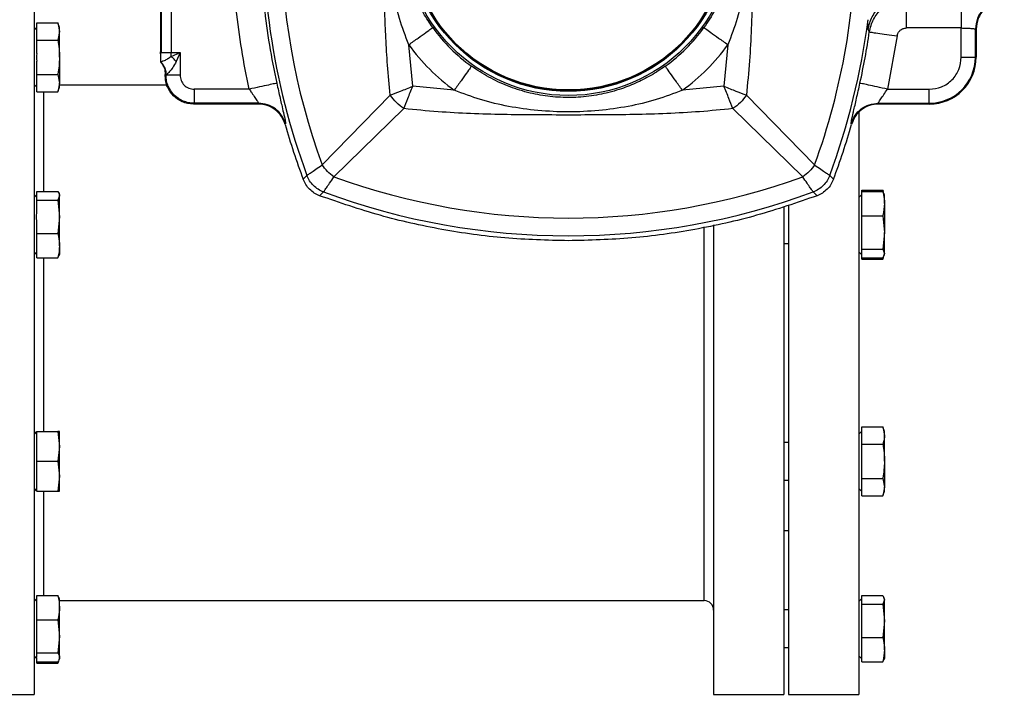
# Model space of a CAD drawing. Header units: millimetres. Extents: x 708 to 6010, y 131 to 3804.
# Tile 39 of 54: x 3967 to 4177, y 2430 to 2574. Entities that reach past the tile are written whole.
import ezdxf

# ---------------------------------------------------------------- set-up
doc = ezdxf.new("R2010")
doc.units = ezdxf.units.MM

msp = doc.modelspace()

# ---------------------------------------------------------------- linework, layer by layer
at = {"color": 7, "linetype": 'Continuous', "lineweight": 25}
for p, q in [((3970.09, 2579.71), (3970.09, 2429.71)), ((3997.09, 2577.28), (3997.09, 2566.84)), ((3997.21, 2577.22), (3997.21, 2566.71)), ((3999.34, 2575.89), (3999.34, 2566.71)), ((3970.69, 2572.11), (3970.09, 2571.51)), ((3970.69, 2571.6), (3970.69, 2573.04)), ((3970.69, 2573.04), (3975.18, 2573.04)), ((3970.69, 2570.8), (3970.69, 2571.6)), ((3975.54, 2572.06), (3975.18, 2573.04)), ((3975.18, 2573.04), (3975.54, 2571.2)), ((3975.54, 2571.2), (3975.18, 2569.37)), ((3975.54, 2571.2), (3975.54, 2572.06)), ((3975.54, 2565.69), (3975.54, 2571.2)), ((4148.31, 2571.1), (4148.03, 2571.64)), ((4167.93, 2571.95), (4156.22, 2571.95)), ((4167.93, 2565.71), (4167.93, 2571.95)), ((4170.93, 2565.71), (4170.93, 2571.73)), ((4170.93, 2571.73), (4171.09, 2571.71)), ((4171.09, 2571.71), (4171.09, 2565.71)), ((3970.69, 2569.37), (3970.69, 2570.8)), ((3970.69, 2566.49), (3970.69, 2569.37)), ((3970.69, 2569.37), (3975.18, 2569.37)), ((4154.24, 2570.24), (4152.17, 2558.88)), ((4050.91, 2559.53), (4050.05, 2568.38)), ((4118.13, 2568.38), (4117.28, 2559.53)), ((3970.69, 2562.02), (3970.69, 2564.89)), ((3975.54, 2565.69), (3975.54, 2560.18)), ((3997.09, 2566.84), (3997.21, 2566.71)), ((3997.09, 2566.45), (3997.09, 2566.84)), ((3997.21, 2566.71), (3997.09, 2566.45)), ((3997.21, 2566.71), (3999.34, 2566.71)), ((3999.34, 2566.71), (4001.25, 2566.71)), ((3999.34, 2565.89), (4001.25, 2566.71)), ((3999.34, 2565.89), (3999.34, 2566.71)), ((4001.25, 2566.71), (4000.43, 2564.8)), ((4001.25, 2566.71), (4001.25, 2561.87)), ((4167.93, 2565.71), (4170.93, 2565.71)), ((4171.09, 2565.71), (4170.93, 2565.71)), ((3997.09, 2564.74), (3997.16, 2564.65)), ((3997.09, 2564.71), (3997.09, 2564.74)), ((3997.09, 2564.71), (3997.16, 2564.65)), ((3997.09, 2564.71), (3997.09, 2564.71)), ((3997.16, 2564.65), (3997.16, 2564.65)), ((3970.69, 2562.02), (3975.18, 2562.02)), ((3970.69, 2560.58), (3970.69, 2562.02)), ((3975.18, 2562.02), (3975.54, 2560.18)), ((3998.09, 2561.71), (3998.09, 2562.05)), ((3998.23, 2561.91), (3998.09, 2562.05)), ((3998.26, 2561.87), (3998.09, 2561.71)), ((3998.23, 2561.91), (3998.25, 2561.9)), ((3998.25, 2561.9), (3998.26, 2561.9)), ((3998.26, 2561.9), (3998.26, 2561.87)), ((3970.09, 2559.88), (3970.69, 2559.28)), ((3970.69, 2559.78), (3970.69, 2560.58)), ((3970.69, 2558.34), (3970.69, 2559.78)), ((3975.54, 2560.18), (3975.18, 2558.34)), ((3975.18, 2558.34), (3975.54, 2559.33)), ((3975.54, 2559.33), (3975.54, 2560.18)), ((3998.46, 2559.71), (3975.54, 2559.71)), ((4016.02, 2558.88), (4004.25, 2558.88)), ((4059.76, 2558.67), (4050.91, 2559.53)), ((4117.28, 2559.53), (4108.42, 2558.67)), ((4152.17, 2558.88), (4161.09, 2558.88)), ((4161.09, 2555.88), (4161.09, 2558.88)), ((3970.69, 2558.34), (3975.18, 2558.34)), ((4031.56, 2542.72), (4046.11, 2557.64)), ((4122.08, 2557.64), (4136.63, 2542.72)), ((4004.25, 2555.88), (4004.09, 2555.71)), ((4017.91, 2555.71), (4004.09, 2555.71)), ((4017.98, 2555.88), (4004.25, 2555.88)), ((4017.98, 2555.88), (4017.91, 2555.71)), ((4034.09, 2540.18), (4049.02, 2554.73)), ((4134.09, 2540.18), (4119.16, 2554.73)), ((4150.21, 2555.88), (4161.09, 2555.88)), ((4150.28, 2555.71), (4150.21, 2555.88)), ((4161.09, 2555.71), (4150.28, 2555.71)), ((4161.09, 2555.71), (4161.09, 2555.88)), ((4146.09, 2553.99), (4146.09, 2429.71)), ((4023.75, 2551.52), (4023.68, 2551.36)), ((4144.51, 2551.36), (4144.44, 2551.52)), ((4027.52, 2539.66), (4028.33, 2540.49)), ((4139.86, 2540.49), (4140.66, 2539.66)), ((3970.69, 2536.39), (3970.09, 2535.79)), ((3970.69, 2536.33), (3970.69, 2537.07)), ((3970.69, 2537.07), (3975.18, 2537.07)), ((3970.69, 2535.91), (3970.69, 2536.33)), ((3970.69, 2535.17), (3970.69, 2535.91)), ((3975.54, 2536.12), (3975.18, 2535.17)), ((3975.54, 2536.34), (3975.45, 2536.59)), ((3975.54, 2536.12), (3975.54, 2536.34)), ((3975.54, 2531.62), (3975.54, 2536.12)), ((4031.03, 2536.14), (4031.86, 2536.95)), ((4137.15, 2536.14), (4136.32, 2536.95)), ((4146.69, 2536.39), (4146.09, 2535.79)), ((4146.69, 2537.07), (4146.69, 2537.32)), ((4146.69, 2537.32), (4151.18, 2537.32)), ((4146.69, 2535.04), (4146.69, 2537.07)), ((4146.69, 2537.07), (4151.18, 2537.07)), ((4151.36, 2536.84), (4151.18, 2537.32)), ((4151.18, 2537.32), (4151.23, 2537.1)), ((4151.38, 2536.56), (4151.18, 2537.07)), ((4151.54, 2536.34), (4151.45, 2536.59)), ((4151.54, 2534.47), (4151.54, 2536.34)), ((3970.69, 2532.39), (3970.69, 2535.17)), ((3970.69, 2535.17), (3975.18, 2535.17)), ((3975.18, 2535.17), (3975.54, 2531.62)), ((4130.09, 2533.87), (4130.09, 2429.71)), ((4131.09, 2534.19), (4131.09, 2429.71)), ((4146.69, 2533.91), (4146.69, 2535.04)), ((4146.69, 2531.87), (4146.69, 2533.91)), ((4151.54, 2534.47), (4151.54, 2528.32)), ((3975.54, 2531.62), (3975.18, 2528.07)), ((3975.54, 2525.47), (3975.54, 2531.62)), ((4146.69, 2531.87), (4151.18, 2531.87)), ((4146.69, 2529.1), (4146.69, 2531.87)), ((4151.18, 2531.87), (4151.54, 2528.32)), ((3970.69, 2528.07), (3970.69, 2530.85)), ((4115.09, 2529.92), (4115.09, 2429.71)), ((3970.69, 2528.07), (3975.18, 2528.07)), ((3970.69, 2526.04), (3970.69, 2528.07)), ((4146.69, 2527.55), (4146.69, 2529.1)), ((4146.69, 2524.77), (4146.69, 2527.55)), ((4151.54, 2528.32), (4151.18, 2524.77)), ((4151.54, 2523.82), (4151.54, 2528.32)), ((3970.69, 2524.91), (3970.69, 2526.04)), ((3975.54, 2525.47), (3975.54, 2523.61)), ((4130.09, 2525.97), (4131.09, 2525.97)), ((3970.09, 2524.16), (3970.69, 2523.56)), ((3970.69, 2522.87), (3970.69, 2524.91)), ((3975.18, 2522.87), (3975.38, 2523.38)), ((3975.45, 2523.35), (3975.54, 2523.61)), ((4146.09, 2524.16), (4146.69, 2523.56)), ((4146.69, 2524.77), (4151.18, 2524.77)), ((4146.69, 2524.03), (4146.69, 2524.77)), ((4146.69, 2523.62), (4146.69, 2524.03)), ((4146.69, 2522.87), (4146.69, 2523.62)), ((4151.18, 2524.77), (4151.54, 2523.82)), ((4151.54, 2523.82), (4151.18, 2522.87)), ((4151.18, 2522.62), (4151.36, 2523.1)), ((4151.45, 2523.35), (4151.54, 2523.61)), ((4151.54, 2523.61), (4151.54, 2523.82)), ((3970.69, 2522.87), (3975.18, 2522.87)), ((4146.69, 2522.87), (4151.18, 2522.87)), ((4146.69, 2522.62), (4146.69, 2522.87)), ((4146.69, 2522.62), (4151.18, 2522.62)), ((4151.23, 2522.85), (4151.18, 2522.62)), ((3970.64, 2485.82), (3970.09, 2485.27)), ((3970.69, 2483.33), (3970.69, 2485.82)), ((3970.69, 2485.82), (3975.18, 2485.82)), ((3975.18, 2485.82), (3975.54, 2482.64)), ((3975.54, 2482.64), (3975.54, 2485.82)), ((4146.69, 2485.87), (4146.09, 2485.27)), ((4146.69, 2485.37), (4146.69, 2486.81)), ((4146.69, 2486.81), (4151.18, 2486.81)), ((4146.69, 2484.57), (4146.69, 2485.37)), ((4151.54, 2485.82), (4151.18, 2486.81)), ((4151.18, 2486.81), (4151.54, 2484.97)), ((4151.54, 2484.97), (4151.54, 2485.82)), ((3970.69, 2481.95), (3970.69, 2483.33)), ((4131.09, 2483.46), (4130.09, 2483.46)), ((4146.69, 2483.13), (4146.69, 2484.57)), ((4146.69, 2480.26), (4146.69, 2483.13)), ((4146.69, 2483.13), (4151.18, 2483.13)), ((4151.54, 2479.46), (4151.54, 2484.97)), ((3970.69, 2479.46), (3970.69, 2481.95)), ((3975.54, 2482.64), (3975.18, 2479.46)), ((3975.54, 2476.27), (3975.54, 2482.64)), ((3970.69, 2476.97), (3970.69, 2479.46)), ((3970.69, 2479.46), (3975.18, 2479.46)), ((3975.18, 2479.46), (3975.54, 2476.27)), ((4146.69, 2478.66), (4146.69, 2480.26)), ((4151.54, 2479.46), (4151.54, 2473.94)), ((3970.69, 2475.58), (3970.69, 2476.97)), ((4146.69, 2475.78), (4146.69, 2478.66)), ((3970.69, 2473.09), (3970.69, 2475.58)), ((3975.54, 2476.27), (3975.18, 2473.09)), ((3975.54, 2473.09), (3975.54, 2476.27)), ((4130.09, 2475.46), (4131.09, 2475.46)), ((4146.69, 2475.78), (4151.18, 2475.78)), ((4146.69, 2474.34), (4146.69, 2475.78)), ((4151.18, 2475.78), (4151.54, 2473.94)), ((3970.09, 2473.64), (3970.64, 2473.09)), ((3970.69, 2473.09), (3975.18, 2473.09)), ((4146.09, 2473.64), (4146.69, 2473.04)), ((4146.69, 2473.55), (4146.69, 2474.34)), ((4146.69, 2472.11), (4146.69, 2473.55)), ((4151.54, 2473.94), (4151.18, 2472.11)), ((4151.18, 2472.11), (4151.54, 2473.09)), ((4151.54, 2473.09), (4151.54, 2473.94)), ((4146.69, 2472.11), (4151.18, 2472.11)), ((4130.09, 2464.71), (4131.09, 2464.71)), ((3970.69, 2450.15), (3970.09, 2449.55)), ((3970.69, 2448.8), (3970.69, 2450.84)), ((3970.69, 2450.84), (3975.18, 2450.84)), ((3975.38, 2450.33), (3975.18, 2450.84)), ((3975.54, 2450.1), (3975.45, 2450.35)), ((3975.54, 2448.24), (3975.54, 2450.1)), ((3975.54, 2449.71), (4113.09, 2449.71)), ((4146.69, 2450.15), (4146.09, 2449.55)), ((4146.69, 2450.09), (4146.69, 2450.84)), ((4146.69, 2450.84), (4151.18, 2450.84)), ((4146.69, 2449.68), (4146.69, 2450.09)), ((4146.69, 2448.94), (4146.69, 2449.68)), ((4151.18, 2450.84), (4151.54, 2449.89)), ((4151.54, 2449.89), (4151.18, 2448.94)), ((4151.54, 2450.1), (4151.45, 2450.35)), ((4151.54, 2449.89), (4151.54, 2450.1)), ((4151.54, 2445.39), (4151.54, 2449.89)), ((3970.69, 2447.67), (3970.69, 2448.8)), ((3970.69, 2445.64), (3970.69, 2447.67)), ((3975.54, 2442.09), (3975.54, 2448.24)), ((4131.09, 2447.74), (4130.09, 2447.74)), ((4146.69, 2446.16), (4146.69, 2448.94)), ((4146.69, 2448.94), (4151.18, 2448.94)), ((4151.18, 2448.94), (4151.54, 2445.39)), ((3970.69, 2445.64), (3975.18, 2445.64)), ((3970.69, 2442.86), (3970.69, 2445.64)), ((3975.18, 2445.64), (3975.54, 2442.09)), ((4146.69, 2444.61), (4146.69, 2446.16)), ((4151.54, 2445.39), (4151.18, 2441.84)), ((4151.54, 2439.24), (4151.54, 2445.39)), ((4146.69, 2441.84), (4146.69, 2444.61)), ((3970.69, 2441.32), (3970.69, 2442.86)), ((3970.69, 2438.54), (3970.69, 2441.32)), ((3975.54, 2442.09), (3975.18, 2438.54)), ((3975.54, 2437.59), (3975.54, 2442.09)), ((4146.69, 2439.8), (4146.69, 2441.84)), ((4146.69, 2441.84), (4151.18, 2441.84)), ((4130.09, 2439.74), (4131.09, 2439.74)), ((4146.69, 2438.67), (4146.69, 2439.8)), ((4151.54, 2439.24), (4151.54, 2437.37)), ((3970.09, 2437.92), (3970.69, 2437.32)), ((3970.69, 2438.54), (3975.18, 2438.54)), ((3970.69, 2437.8), (3970.69, 2438.54)), ((3970.69, 2436.64), (3970.69, 2437.38)), ((3975.18, 2436.39), (3975.36, 2436.87)), ((3975.45, 2437.12), (3975.54, 2437.37)), ((3975.54, 2437.37), (3975.54, 2437.59)), ((4146.09, 2437.92), (4146.69, 2437.32)), ((4146.69, 2436.64), (4146.69, 2438.67)), ((4151.18, 2436.64), (4151.38, 2437.15)), ((4151.45, 2437.12), (4151.54, 2437.37)), ((3970.69, 2436.39), (3970.69, 2436.64)), ((3970.69, 2436.64), (3975.18, 2436.64)), ((3970.69, 2436.39), (3975.18, 2436.39)), ((3975.21, 2436.53), (3975.18, 2436.39)), ((4146.69, 2436.64), (4151.18, 2436.64)), ((3955.09, 2429.71), (3970.09, 2429.71)), ((4115.09, 2429.71), (4130.09, 2429.71)), ((4131.09, 2429.71), (4146.09, 2429.71))]:
    msp.add_line(p, q, dxfattribs=at)
at = {"color": 8, "linetype": 'Continuous', "lineweight": 25}
for p, q in [((3972.09, 2558.34), (3972.09, 2537.07)), ((4113.09, 2449.71), (4113.09, 2529.49)), ((3972.09, 2522.87), (3972.09, 2485.82)), ((3972.09, 2473.09), (3972.09, 2450.84))]:
    msp.add_line(p, q, dxfattribs=at)
at = {"color": 7, "linetype": 'Continuous', "lineweight": 25}
for radius in [35.18, 34.27, 34]:
    msp.add_circle((4084.09, 2592.71), radius, dxfattribs=at)
for centre, radius, start, end in [((4169.17, 2592.71), 146.42, 160.0331, 199.9669), ((4084.09, 2592.71), 34.11, 90, 270), ((4084.09, 2592.71), 34.11, 270, 90), ((4169.17, 2592.71), 150.22, 176.1432, 200.3458), ((3999.01, 2592.71), 146.42, 340.0331, 0.3097), ((4169.17, 2592.71), 150.85, 186.1582, 192.4591), ((3999.01, 2592.71), 150.22, 339.6542, 352.7357), ((4084.09, 2592.71), 35.55, 215.5629, 234.4491), ((4084.09, 2592.71), 35.55, 305.5507, 324.4371), ((3999.01, 2592.71), 150.85, 347.5409, 351.7609), ((4084.09, 2592.71), 41.84, 215.5629, 234.4491), ((4084.09, 2592.71), 41.84, 305.5507, 324.4371), ((4161.09, 2565.71), 9.83, 270, 0), ((4161.09, 2565.71), 10, 270, 0), ((4169.17, 2592.71), 151.26, 195.8677, 200.5345), ((3999.01, 2592.71), 151.26, 339.466, 344.1323), ((4084.09, 2677.72), 146.34, 250.0222, 289.9777), ((4084.09, 2677.72), 150.14, 249.6431, 290.3568), ((4113.09, 2447.71), 2, 0, 90)]:
    msp.add_arc(centre, radius, start, end, dxfattribs=at)
for points, knots in [([(4050.05, 2568.38), (4049.34, 2570.23), (4047.9, 2574), (4046.49, 2580), (4045.62, 2586.27), (4045.33, 2592.71), (4045.62, 2599.16), (4046.49, 2605.43), (4047.9, 2611.43), (4049.34, 2615.19), (4050.05, 2617.05)], [0, 0, 0, 0, 0.119518, 0.242698, 0.369772, 0.499999, 0.630228, 0.757302, 0.880482, 1, 1, 1, 1]), ([(4118.13, 2617.05), (4118.84, 2615.19), (4120.28, 2611.43), (4121.69, 2605.43), (4122.57, 2599.16), (4122.86, 2592.71), (4122.57, 2586.27), (4121.69, 2580), (4120.28, 2574), (4118.84, 2570.23), (4118.13, 2568.38)], [0, 0, 0, 0, 0.119518, 0.242698, 0.369772, 0.500001, 0.630228, 0.757302, 0.880482, 1, 1, 1, 1]), ([(4055.17, 2572.04), (4054.83, 2572.54), (4054.13, 2573.54), (4053.18, 2575.12), (4052.31, 2576.73), (4051.52, 2578.4), (4050.82, 2580.09), (4050.14, 2582), (4049.55, 2584.02), (4049.07, 2586.2), (4048.73, 2588.36), (4048.53, 2590.55), (4048.46, 2592.71), (4048.53, 2594.88), (4048.73, 2597.07), (4049.07, 2599.23), (4049.55, 2601.4), (4050.18, 2603.55), (4050.95, 2605.69), (4051.83, 2607.72), (4052.83, 2609.69), (4053.93, 2611.58), (4054.76, 2612.79), (4055.17, 2613.39)], [0, 0, 0, 0, 0.0409976, 0.0824025, 0.1249336, 0.164998, 0.2082661, 0.249951, 0.3030298, 0.351588, 0.4013084, 0.4519777, 0.5000059, 0.5480367, 0.5987047, 0.6484265, 0.6969888, 0.7500621, 0.8004359, 0.8518035, 0.9010067, 0.9505062, 1, 1, 1, 1]), ([(4113.01, 2613.39), (4113.36, 2612.89), (4114.05, 2611.89), (4115, 2610.31), (4115.87, 2608.7), (4116.66, 2607.04), (4117.37, 2605.35), (4118.04, 2603.44), (4118.63, 2601.4), (4119.11, 2599.23), (4119.46, 2597.07), (4119.66, 2594.88), (4119.73, 2592.71), (4119.66, 2590.55), (4119.46, 2588.36), (4119.11, 2586.2), (4118.63, 2584.02), (4118.01, 2581.87), (4117.24, 2579.74), (4116.36, 2577.7), (4115.36, 2575.74), (4114.26, 2573.85), (4113.43, 2572.64), (4113.01, 2572.04)], [0, 0, 0, 0, 0.040983, 0.082415, 0.124935, 0.164999, 0.207441, 0.249952, 0.303027, 0.351589, 0.40131, 0.451979, 0.500008, 0.548038, 0.598706, 0.648426, 0.696986, 0.750063, 0.800975, 0.851804, 0.90102, 0.950497, 1, 1, 1, 1]), ([(4046.11, 2557.64), (4045.89, 2559.76), (4045.49, 2563.82), (4045.14, 2569.68), (4044.92, 2575.39), (4044.81, 2581.08), (4044.76, 2586.92), (4044.76, 2590.78), (4044.75, 2592.71)], [0, 0, 0, 0, 0.183305, 0.350824, 0.503066, 0.672185, 0.836053, 1, 1, 1, 1]), ([(4123.43, 2592.71), (4123.43, 2590.37), (4123.42, 2585.73), (4123.35, 2578.77), (4123.15, 2571.84), (4122.78, 2564.78), (4122.32, 2560.06), (4122.08, 2557.64)], [0, 0, 0, 0, 0.198667, 0.394663, 0.592261, 0.790886, 1, 1, 1, 1]), ([(4148.03, 2571.64), (4148.26, 2572.57), (4148.73, 2574.42), (4150.61, 2576.66), (4153.09, 2578.2), (4154.99, 2578.4), (4155.94, 2578.5)], [0, 0, 0, 0, 0.250251, 0.500501, 0.750754, 1, 1, 1, 1]), ([(4148.31, 2571.1), (4148.54, 2572.02), (4149.01, 2573.88), (4150.89, 2576.11), (4153.36, 2577.65), (4155.27, 2577.85), (4156.22, 2577.95)], [0, 0, 0, 0, 0.249632, 0.4998249, 0.7501026, 1, 1, 1, 1]), ([(4156.22, 2571.95), (4156.22, 2572.72), (4156.22, 2574.25), (4156.22, 2576.2), (4156.22, 2577.6), (4156.22, 2577.83), (4156.22, 2577.95)], [0, 0, 0, 0, 0.249999, 0.499998, 0.75, 1, 1, 1, 1]), ([(4167.93, 2577.95), (4167.93, 2577.83), (4167.93, 2577.6), (4167.93, 2576.2), (4167.93, 2574.25), (4167.93, 2572.72), (4167.93, 2571.95)], [0, 0, 0, 0, 0.249998, 0.500001, 0.749997, 1, 1, 1, 1]), ([(4176.92, 2577.73), (4176.13, 2577.64), (4174.57, 2577.46), (4172.59, 2576.07), (4171.2, 2574.09), (4171.02, 2572.52), (4170.93, 2571.73)], [0, 0, 0, 0, 0.249999, 0.499998, 0.749999, 1, 1, 1, 1]), ([(4177.1, 2577.71), (4176.32, 2577.62), (4174.75, 2577.45), (4173.06, 2576.27), (4172.06, 2575.05), (4171.3, 2573.65), (4171.18, 2572.48), (4171.09, 2571.71)], [0, 0, 0, 0, 0.249678, 0.49936, 0.629082, 0.756045, 1, 1, 1, 1]), ([(4016.02, 2558.88), (4015.44, 2561.69), (4014.28, 2567.32), (4013.58, 2573.03), (4013.23, 2575.89)], [0, 0, 0, 0, 0.500001, 1, 1, 1, 1]), ([(4148.03, 2571.64), (4148, 2571.8), (4147.95, 2572.12), (4148, 2573.18), (4148.03, 2573.72)], [0, 0, 0, 0, 0.499867, 1, 1, 1, 1]), ([(4050.05, 2568.38), (4050.75, 2568.87), (4052.13, 2569.86), (4053.76, 2571.03), (4054.89, 2571.84), (4055.08, 2571.97), (4055.17, 2572.04)], [0, 0, 0, 0, 0.250001, 0.500001, 0.75, 1, 1, 1, 1]), ([(4113.01, 2572.04), (4113.11, 2571.97), (4113.29, 2571.84), (4114.43, 2571.03), (4116.06, 2569.86), (4117.44, 2568.87), (4118.13, 2568.38)], [0, 0, 0, 0, 0.2499997, 0.5000002, 0.7499993, 1, 1, 1, 1]), ([(4154.24, 2570.24), (4154.3, 2570.47), (4154.42, 2570.93), (4154.89, 2571.49), (4155.51, 2571.88), (4155.98, 2571.92), (4156.22, 2571.95)], [0, 0, 0, 0, 0.2496902, 0.4998551, 0.7500854, 1, 1, 1, 1]), ([(4167.93, 2571.95), (4168.3, 2571.94), (4169.05, 2571.93), (4169.76, 2571.88), (4170.16, 2571.85), (4170.4, 2571.82), (4170.77, 2571.78), (4170.87, 2571.75), (4170.93, 2571.73)], [0, 0, 0, 0, 0.24501, 0.492642, 0.534818, 0.618545, 0.745432, 1, 1, 1, 1]), ([(3975.18, 2569.37), (3975.3, 2568.76), (3975.39, 2568.14), (3975.51, 2566.91), (3975.54, 2566.3), (3975.54, 2565.69)], [0, 0, 0, 0, 0.5, 0.5, 1, 1, 1, 1]), ([(4148.31, 2571.1), (4148.42, 2571.08), (4148.64, 2571.05), (4150.02, 2570.85), (4151.96, 2570.57), (4153.48, 2570.35), (4154.24, 2570.24)], [0, 0, 0, 0, 0.250001, 0.5, 0.75, 1, 1, 1, 1]), ([(3975.54, 2565.69), (3975.48, 2564.49), (3975.41, 2563.26), (3975.19, 2562.05), (3975.18, 2562.02)], [0, 0, 0, 0, 0.973003, 1, 1, 1, 1]), ([(3997.09, 2566.45), (3997.09, 2566.24), (3997.09, 2565.82), (3997.09, 2565.28), (3997.09, 2564.88), (3997.09, 2564.79), (3997.09, 2564.74)], [0, 0, 0, 0, 0.243266, 0.499992, 0.756734, 1, 1, 1, 1]), ([(3999.34, 2565.89), (3999.22, 2565.78), (3998.99, 2565.58), (3998.73, 2565.42), (3998.61, 2565.34), (3998.34, 2565.18), (3997.85, 2564.94), (3997.31, 2564.71), (3997.21, 2564.67), (3997.16, 2564.65)], [0, 0, 0, 0, 0.124864, 0.231557, 0.248005, 0.249854, 0.499724, 0.748635, 1, 1, 1, 1]), ([(4000.43, 2564.8), (4000.23, 2565.01), (3999.88, 2565.38), (3999.5, 2565.74), (3999.34, 2565.89)], [0, 0, 0, 0, 0.559838, 1, 1, 1, 1]), ([(4161.09, 2558.88), (4161.99, 2558.98), (4163.78, 2559.18), (4166.04, 2560.77), (4167.62, 2563.03), (4167.83, 2564.82), (4167.93, 2565.71)], [0, 0, 0, 0, 0.25, 0.499998, 0.749998, 1, 1, 1, 1]), ([(3997.09, 2564.71), (3997.26, 2564.52), (3997.6, 2564.13), (3997.96, 2563.43), (3998.19, 2562.69), (3998.22, 2562.17), (3998.23, 2561.91)], [0, 0, 0, 0, 0.249996, 0.499997, 0.750002, 1, 1, 1, 1]), ([(3997.09, 2564.7), (3997.27, 2564.47), (3997.6, 2564.04), (3997.99, 2563.14), (3998.06, 2562.47), (3998.09, 2562.05)], [0, 0, 0, 0, 0.300584, 0.567683, 1, 1, 1, 1]), ([(3997.16, 2564.65), (3997.33, 2564.46), (3997.65, 2564.07), (3997.99, 2563.39), (3998.22, 2562.66), (3998.24, 2562.16), (3998.26, 2561.9)], [0, 0, 0, 0, 0.249469, 0.500002, 0.750532, 1, 1, 1, 1]), ([(3997.16, 2564.65), (3997.32, 2564.46), (3997.65, 2564.07), (3997.99, 2563.39), (3998.21, 2562.66), (3998.24, 2562.15), (3998.25, 2561.9)], [0, 0, 0, 0, 0.247825, 0.500124, 0.752348, 1, 1, 1, 1]), ([(4000.43, 2564.8), (4000.2, 2564.34), (3999.76, 2563.52), (3998.99, 2562.62), (3998.52, 2562.15), (3998.31, 2561.95), (3998.28, 2561.92), (3998.26, 2561.9)], [0, 0, 0, 0, 0.312386, 0.569303, 0.792749, 0.897325, 1, 1, 1, 1]), ([(4063.42, 2563.79), (4063.36, 2563.7), (4063.22, 2563.51), (4062.41, 2562.37), (4061.25, 2560.75), (4060.26, 2559.36), (4059.76, 2558.67)], [0, 0, 0, 0, 0.250001, 0.5, 0.75, 1, 1, 1, 1]), ([(4084.09, 2557.1), (4083.36, 2557.12), (4081.89, 2557.14), (4079.71, 2557.36), (4077.53, 2557.7), (4075.37, 2558.18), (4073.22, 2558.81), (4071.12, 2559.57), (4069.08, 2560.45), (4067.12, 2561.45), (4065.23, 2562.55), (4064.03, 2563.38), (4063.42, 2563.79)], [0, 0, 0, 0, 0.099419, 0.198963, 0.296845, 0.398516, 0.500118, 0.601946, 0.703606, 0.802039, 0.900991, 1, 1, 1, 1]), ([(4104.76, 2563.79), (4104.27, 2563.45), (4103.26, 2562.75), (4101.68, 2561.8), (4100.08, 2560.93), (4098.42, 2560.14), (4096.72, 2559.44), (4094.81, 2558.76), (4092.78, 2558.18), (4090.61, 2557.69), (4088.44, 2557.35), (4086.26, 2557.14), (4084.8, 2557.11), (4084.09, 2557.1)], [0, 0, 0, 0, 0.081965, 0.164825, 0.249865, 0.329991, 0.414871, 0.499896, 0.60603, 0.703164, 0.802604, 0.903936, 1, 1, 1, 1]), ([(4108.42, 2558.67), (4107.93, 2559.36), (4106.94, 2560.75), (4105.78, 2562.37), (4104.96, 2563.51), (4104.83, 2563.7), (4104.76, 2563.79)], [0, 0, 0, 0, 0.2499997, 0.4999994, 0.7500007, 1, 1, 1, 1]), ([(4004.09, 2555.71), (4003.68, 2555.74), (4002.87, 2555.79), (4001.37, 2556.27), (3999.74, 2557.36), (3998.65, 2558.99), (3998.17, 2560.49), (3998.12, 2561.3), (3998.09, 2561.71)], [0, 0, 0, 0, 0.130465, 0.257458, 0.5, 0.742539, 0.869534, 1, 1, 1, 1]), ([(4001.25, 2561.87), (4000.87, 2561.87), (4000.11, 2561.87), (3999.14, 2561.87), (3998.44, 2561.87), (3998.32, 2561.87), (3998.26, 2561.87)], [0, 0, 0, 0, 0.250002, 0.500001, 0.750002, 1, 1, 1, 1]), ([(4004.25, 2555.88), (4003.84, 2555.9), (4003.04, 2555.95), (4001.54, 2556.44), (3999.91, 2557.53), (3998.82, 2559.16), (3998.33, 2560.66), (3998.28, 2561.46), (3998.26, 2561.87)], [0, 0, 0, 0, 0.130407, 0.257393, 0.5, 0.742604, 0.869588, 1, 1, 1, 1]), ([(4001.25, 2561.87), (4001.3, 2561.48), (4001.39, 2560.69), (4002.08, 2559.7), (4003.07, 2559.01), (4003.86, 2558.92), (4004.25, 2558.88)], [0, 0, 0, 0, 0.249809, 0.500003, 0.750192, 1, 1, 1, 1]), ([(4004.25, 2558.88), (4004.25, 2558.5), (4004.25, 2557.74), (4004.25, 2556.77), (4004.25, 2556.07), (4004.25, 2555.94), (4004.25, 2555.88)], [0, 0, 0, 0, 0.250005, 0.500001, 0.75, 1, 1, 1, 1]), ([(4021.88, 2560.17), (4021.77, 2560.14), (4021.54, 2560.1), (4020.18, 2559.79), (4018.27, 2559.37), (4016.77, 2559.04), (4016.02, 2558.88)], [0, 0, 0, 0, 0.250001, 0.5, 0.749998, 1, 1, 1, 1]), ([(4016.02, 2558.88), (4016.02, 2558.88), (4016.02, 2558.87), (4016.02, 2558.87), (4016.03, 2558.86), (4016.06, 2558.81), (4016.18, 2558.64), (4016.4, 2558.3), (4016.84, 2557.67), (4017.29, 2557.02), (4017.65, 2556.5), (4017.86, 2556.18), (4017.98, 2555.95), (4017.98, 2555.9), (4017.98, 2555.88)], [0, 0, 0, 0, 0.000313, 0.000855, 0.002659, 0.009083, 0.033243, 0.126732, 0.251051, 0.502224, 0.632614, 0.751949, 0.877503, 1, 1, 1, 1]), ([(4021.88, 2560.17), (4022.12, 2559.06), (4022.49, 2557.42), (4022.97, 2555.35), (4023.36, 2553.65), (4023.72, 2552.03), (4023.74, 2551.7), (4023.75, 2551.52)], [0, 0, 0, 0, 0.249715, 0.372784, 0.529409, 0.750205, 1, 1, 1, 1]), ([(4046.11, 2557.64), (4046.81, 2557.9), (4048.24, 2558.42), (4050.01, 2559.15), (4050.91, 2559.53)], [0, 0, 0, 0, 0.494265, 1, 1, 1, 1]), ([(4049.02, 2554.73), (4049.28, 2555.43), (4049.8, 2556.86), (4050.54, 2558.63), (4050.91, 2559.53)], [0, 0, 0, 0, 0.494235, 1, 1, 1, 1]), ([(4108.42, 2558.67), (4106.57, 2557.96), (4102.8, 2556.52), (4096.8, 2555.11), (4090.53, 2554.23), (4084.09, 2553.95), (4077.65, 2554.23), (4071.39, 2555.11), (4065.39, 2556.52), (4061.62, 2557.96), (4059.76, 2558.67)], [0, 0, 0, 0, 0.119526, 0.242711, 0.369782, 0.5, 0.630218, 0.75729, 0.880475, 1, 1, 1, 1]), ([(4117.28, 2559.53), (4118.16, 2559.16), (4119.93, 2558.42), (4121.36, 2557.9), (4122.08, 2557.64)], [0, 0, 0, 0, 0.499999, 1, 1, 1, 1]), ([(4119.16, 2554.73), (4118.91, 2555.43), (4118.39, 2556.86), (4117.65, 2558.63), (4117.28, 2559.53)], [0, 0, 0, 0, 0.4942753, 1, 1, 1, 1]), ([(4144.44, 2551.52), (4144.44, 2551.55), (4144.43, 2551.62), (4144.46, 2551.87), (4144.53, 2552.26), (4144.64, 2552.81), (4144.79, 2553.49), (4145.07, 2554.71), (4145.57, 2556.86), (4146.06, 2559.07), (4146.31, 2560.17)], [0, 0, 0, 0, 0.083252, 0.163713, 0.240525, 0.341811, 0.429048, 0.501206, 0.750585, 1, 1, 1, 1]), ([(4152.17, 2558.88), (4151.42, 2559.04), (4149.91, 2559.37), (4148.01, 2559.79), (4146.64, 2560.1), (4146.42, 2560.14), (4146.31, 2560.17)], [0, 0, 0, 0, 0.25, 0.5, 0.749999, 1, 1, 1, 1]), ([(4150.21, 2555.88), (4150.21, 2555.9), (4150.2, 2555.94), (4150.3, 2556.13), (4150.48, 2556.41), (4150.83, 2556.92), (4151.4, 2557.74), (4151.91, 2558.49), (4152.17, 2558.88)], [0, 0, 0, 0, 0.110584, 0.224798, 0.338456, 0.464462, 0.724452, 1, 1, 1, 1]), ([(4049.02, 2554.73), (4048.45, 2555.13), (4047.31, 2555.93), (4046.51, 2557.07), (4046.11, 2557.64)], [0, 0, 0, 0, 0.500004, 1, 1, 1, 1]), ([(4122.08, 2557.64), (4121.68, 2557.07), (4120.88, 2555.93), (4119.73, 2555.13), (4119.16, 2554.73)], [0, 0, 0, 0, 0.500007, 1, 1, 1, 1]), ([(4023.68, 2551.36), (4023.45, 2551.94), (4022.98, 2553.15), (4021.6, 2554.56), (4019.85, 2555.53), (4018.56, 2555.65), (4017.91, 2555.71)], [0, 0, 0, 0, 0.241859, 0.499992, 0.748772, 1, 1, 1, 1]), ([(4023.75, 2551.52), (4023.51, 2552.13), (4023.04, 2553.34), (4021.65, 2554.74), (4019.92, 2555.7), (4018.62, 2555.82), (4017.98, 2555.88)], [0, 0, 0, 0, 0.2499977, 0.500001, 0.7500012, 1, 1, 1, 1]), ([(4084.09, 2553.37), (4081.75, 2553.37), (4077.11, 2553.38), (4070.15, 2553.45), (4063.22, 2553.65), (4056.16, 2554.02), (4051.44, 2554.49), (4049.02, 2554.73)], [0, 0, 0, 0, 0.198666, 0.394666, 0.592261, 0.790887, 1, 1, 1, 1]), ([(4119.16, 2554.73), (4116.81, 2554.49), (4112.14, 2554.03), (4105.11, 2553.65), (4098.11, 2553.45), (4091.1, 2553.38), (4086.43, 2553.37), (4084.09, 2553.37)], [0, 0, 0, 0, 0.203571, 0.403177, 0.603671, 0.801494, 1, 1, 1, 1]), ([(4144.44, 2551.52), (4144.68, 2552.13), (4145.15, 2553.34), (4146.54, 2554.74), (4148.27, 2555.7), (4149.56, 2555.82), (4150.21, 2555.88)], [0, 0, 0, 0, 0.249998, 0.500003, 0.750003, 1, 1, 1, 1]), ([(4150.28, 2555.71), (4149.63, 2555.65), (4148.33, 2555.53), (4146.59, 2554.56), (4145.2, 2553.15), (4144.74, 2551.94), (4144.51, 2551.36)], [0, 0, 0, 0, 0.251309, 0.499997, 0.758168, 1, 1, 1, 1]), ([(4028.33, 2540.49), (4028.39, 2540.53), (4028.51, 2540.61), (4029.17, 2541.07), (4030.16, 2541.75), (4031.08, 2542.39), (4031.56, 2542.72)], [0, 0, 0, 0, 0.246197, 0.495522, 0.743213, 1, 1, 1, 1]), ([(4034.09, 2540.18), (4033.61, 2540.53), (4032.63, 2541.25), (4031.91, 2542.23), (4031.56, 2542.72)], [0, 0, 0, 0, 0.499992, 1, 1, 1, 1]), ([(4136.63, 2542.72), (4136.27, 2542.23), (4135.56, 2541.25), (4134.58, 2540.53), (4134.09, 2540.18)], [0, 0, 0, 0, 0.5000021, 1, 1, 1, 1]), ([(4136.63, 2542.72), (4137.1, 2542.39), (4138.03, 2541.75), (4139.01, 2541.07), (4139.68, 2540.61), (4139.8, 2540.53), (4139.86, 2540.49)], [0, 0, 0, 0, 0.256783, 0.504477, 0.753801, 1, 1, 1, 1]), ([(4031.86, 2536.95), (4031.47, 2537.12), (4030.68, 2537.47), (4029.68, 2538.3), (4028.85, 2539.31), (4028.5, 2540.09), (4028.33, 2540.49)], [0, 0, 0, 0, 0.249336, 0.499995, 0.750661, 1, 1, 1, 1]), ([(4031.86, 2536.95), (4031.91, 2537.01), (4031.99, 2537.13), (4032.45, 2537.8), (4033.13, 2538.78), (4033.77, 2539.71), (4034.09, 2540.18)], [0, 0, 0, 0, 0.246199, 0.495523, 0.743217, 1, 1, 1, 1]), ([(4136.32, 2536.95), (4136.28, 2537.01), (4136.2, 2537.13), (4135.74, 2537.8), (4135.05, 2538.78), (4134.42, 2539.71), (4134.09, 2540.18)], [0, 0, 0, 0, 0.2461971, 0.4955225, 0.7432159, 1, 1, 1, 1]), ([(4139.86, 2540.49), (4139.68, 2540.09), (4139.33, 2539.31), (4138.51, 2538.3), (4137.5, 2537.47), (4136.72, 2537.12), (4136.32, 2536.95)], [0, 0, 0, 0, 0.24933, 0.499996, 0.750665, 1, 1, 1, 1]), ([(4031.03, 2536.14), (4030.65, 2536.32), (4029.86, 2536.67), (4028.87, 2537.49), (4028.05, 2538.49), (4027.7, 2539.27), (4027.52, 2539.66)], [0, 0, 0, 0, 0.249345, 0.499994, 0.750645, 1, 1, 1, 1]), ([(4140.66, 2539.66), (4140.49, 2539.27), (4140.14, 2538.49), (4139.32, 2537.49), (4138.32, 2536.67), (4137.54, 2536.32), (4137.15, 2536.14)], [0, 0, 0, 0, 0.249352, 0.500003, 0.750655, 1, 1, 1, 1]), ([(3975.18, 2537.07), (3975.3, 2536.91), (3975.39, 2536.75), (3975.51, 2536.44), (3975.54, 2536.28), (3975.54, 2536.12)], [0, 0, 0, 0, 0.5, 0.5, 1, 1, 1, 1]), ([(4084.09, 2526.53), (4079.58, 2526.64), (4070.54, 2526.87), (4057.1, 2528.78), (4043.85, 2531.71), (4035.31, 2534.67), (4031.03, 2536.14)], [0, 0, 0, 0, 0.25, 0.5, 0.75, 1, 1, 1, 1]), ([(4137.15, 2536.14), (4132.88, 2534.67), (4124.34, 2531.71), (4111.09, 2528.78), (4097.65, 2526.87), (4088.61, 2526.64), (4084.09, 2526.53)], [0, 0, 0, 0, 0.25, 0.5, 0.75, 1, 1, 1, 1]), ([(4151.18, 2537.07), (4151.24, 2536.85), (4151.45, 2536), (4151.5, 2535.12), (4151.54, 2534.47)], [0, 0, 0, 0, 0.253064, 1, 1, 1, 1]), ([(4151.54, 2534.47), (4151.48, 2533.62), (4151.41, 2532.75), (4151.19, 2531.9), (4151.18, 2531.87)], [0, 0, 0, 0, 0.973004, 1, 1, 1, 1]), ([(3975.18, 2528.07), (3975.24, 2527.85), (3975.45, 2526.99), (3975.5, 2526.12), (3975.54, 2525.47)], [0, 0, 0, 0, 0.253067, 1, 1, 1, 1]), ([(3975.54, 2525.47), (3975.48, 2524.62), (3975.41, 2523.75), (3975.19, 2522.9), (3975.18, 2522.87)], [0, 0, 0, 0, 0.973004, 1, 1, 1, 1]), ([(3975.54, 2485.82), (3975.5, 2485.82), (3975.45, 2485.82), (3975.24, 2485.82), (3975.18, 2485.82)], [0, 0, 0, 0, 0.746934, 1, 1, 1, 1]), ([(4151.54, 2484.97), (4151.54, 2484.66), (4151.51, 2484.36), (4151.39, 2483.74), (4151.3, 2483.44), (4151.18, 2483.13)], [0, 0, 0, 0, 0.5, 0.5, 1, 1, 1, 1]), ([(4151.18, 2483.13), (4151.3, 2482.52), (4151.39, 2481.91), (4151.51, 2480.68), (4151.54, 2480.07), (4151.54, 2479.46)], [0, 0, 0, 0, 0.5, 0.5, 1, 1, 1, 1]), ([(4151.54, 2479.46), (4151.48, 2478.26), (4151.41, 2477.03), (4151.19, 2475.81), (4151.18, 2475.78)], [0, 0, 0, 0, 0.9730035, 1, 1, 1, 1]), ([(3975.18, 2473.09), (3975.24, 2473.09), (3975.45, 2473.09), (3975.5, 2473.09), (3975.54, 2473.09)], [0, 0, 0, 0, 0.253066, 1, 1, 1, 1]), ([(3975.18, 2450.84), (3975.19, 2450.81), (3975.41, 2449.96), (3975.48, 2449.09), (3975.54, 2448.24)], [0, 0, 0, 0, 0.026996, 1, 1, 1, 1]), ([(3975.54, 2448.24), (3975.5, 2447.59), (3975.45, 2446.72), (3975.24, 2445.86), (3975.18, 2445.64)], [0, 0, 0, 0, 0.746923, 1, 1, 1, 1]), ([(4151.18, 2441.84), (4151.24, 2441.62), (4151.45, 2440.76), (4151.5, 2439.89), (4151.54, 2439.24)], [0, 0, 0, 0, 0.253067, 1, 1, 1, 1]), ([(4151.54, 2439.24), (4151.48, 2438.39), (4151.41, 2437.52), (4151.19, 2436.66), (4151.18, 2436.64)], [0, 0, 0, 0, 0.973004, 1, 1, 1, 1]), ([(3975.18, 2438.54), (3975.3, 2438.38), (3975.39, 2438.22), (3975.51, 2437.91), (3975.54, 2437.75), (3975.54, 2437.59)], [0, 0, 0, 0, 0.5, 0.5, 1, 1, 1, 1]), ([(3975.54, 2437.59), (3975.54, 2437.43), (3975.51, 2437.27), (3975.39, 2436.96), (3975.3, 2436.8), (3975.18, 2436.64)], [0, 0, 0, 0, 0.5, 0.5, 1, 1, 1, 1])]:
    msp.add_open_spline(points, degree=3, knots=knots, dxfattribs=at)
for points in [[(3970.69, 2566.49), (3970.63, 2565.96), (3970.63, 2565.42), (3970.69, 2564.89)], [(3970.69, 2530.85), (3970.63, 2531.36), (3970.63, 2531.88), (3970.69, 2532.39)], [(3970.69, 2437.38), (3970.63, 2437.52), (3970.63, 2437.66), (3970.69, 2437.8)]]:
    msp.add_open_spline(points, degree=3, dxfattribs=at)

doc.saveas('drawing.dxf')
